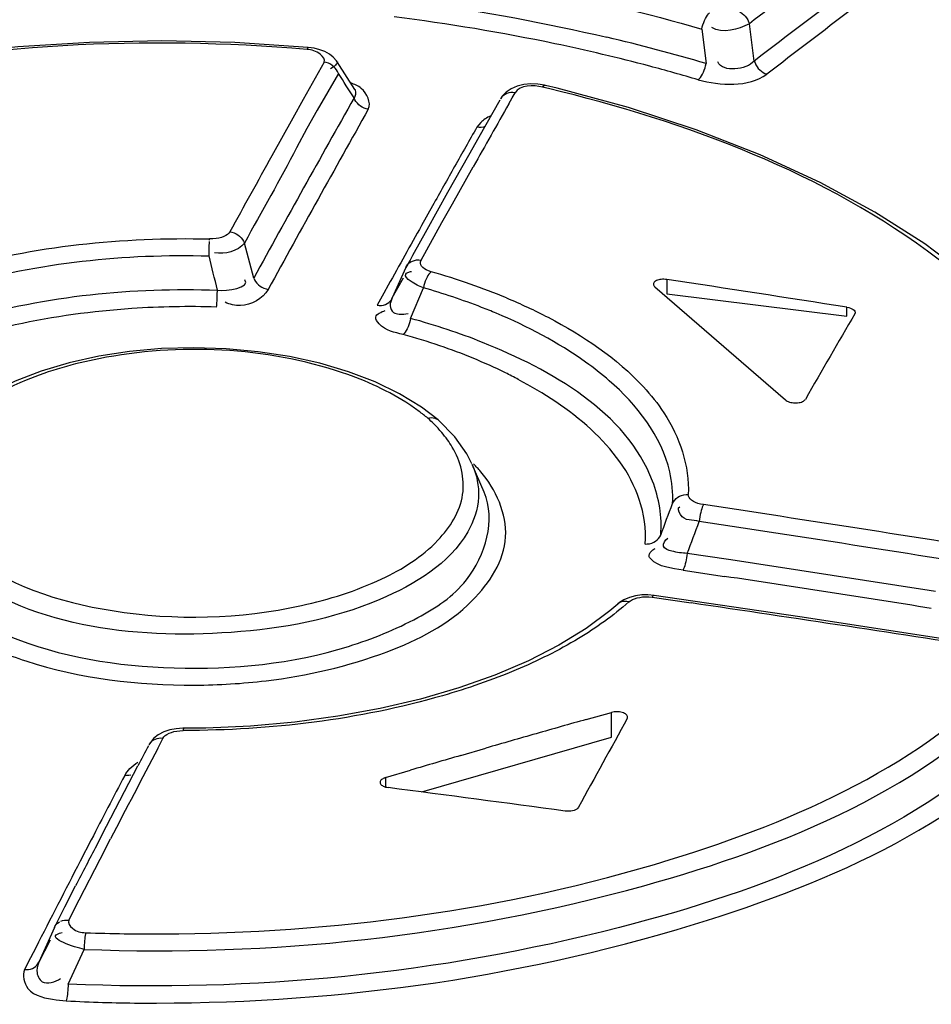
# Model space of a CAD drawing. Header units: inches. Extents: x 0 to 117, y 0 to 83.
# Tile 46 of 59: x 99.8 to 100.131, y 28.963 to 29.321. Entities that reach past the tile are written whole.
import ezdxf

# ---------------------------------------------------------------- set-up
doc = ezdxf.new("R2010")
doc.units = ezdxf.units.IN
doc.header["$LTSCALE"] = 6.4311023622
doc.header["$MEASUREMENT"] = 0
doc.layers.get('0').update_dxf_attribs({"linetype": 'CONTINUOUS'})

msp = doc.modelspace()

# ---------------------------------------------------------------- linework, layer by layer
at = {"color": 7, "linetype": 'CONTINUOUS'}
for p, q in [((100.04796104, 29.3174688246), (100.0495266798, 29.3049976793)), ((100.0670312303, 29.3059088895), (100.0652178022, 29.3194395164)), ((99.9049626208, 29.3108402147), (99.87832777, 29.3125942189)), ((99.9071871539, 29.3105330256), (99.9049602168, 29.3108403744)), ((99.910806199, 29.3055122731), (99.9032025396, 29.2919352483)), ((99.9155383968, 29.3056223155), (99.9155559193, 29.3055951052)), ((99.9219314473, 29.2955401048), (99.9155562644, 29.3055982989)), ((99.9141139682, 29.3037291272), (99.9131236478, 29.3030458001)), ((99.915998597, 29.3014054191), (99.9121652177, 29.2947267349)), ((99.9121652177, 29.2947267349), (99.9083048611, 29.2881090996)), ((99.9954155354, 29.2960101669), (99.9912240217, 29.2970222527)), ((100.0212752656, 29.288967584), (99.9954155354, 29.2960101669)), ((99.9032025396, 29.2919352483), (99.8994003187, 29.2851207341)), ((99.9745764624, 29.2916881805), (99.9670029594, 29.2783040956)), ((99.9778788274, 29.2903707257), (99.979123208, 29.2925618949)), ((99.979123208, 29.2925618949), (99.9801486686, 29.2943662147)), ((99.9083048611, 29.2881090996), (99.9044901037, 29.2813541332)), ((99.8994003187, 29.2851207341), (99.8917951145, 29.2714397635)), ((99.9044901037, 29.2813541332), (99.9007694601, 29.2743341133)), ((99.9676509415, 29.2835420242), (99.9662364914, 29.2818468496)), ((99.9670029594, 29.2783040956), (99.9632160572, 29.2715864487)), ((99.9632160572, 29.2715864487), (99.9556419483, 29.2580999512)), ((99.957375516, 29.2540057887), (99.964967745, 29.2675290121)), ((99.9556419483, 29.2580999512), (99.9518547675, 29.2513311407)), ((99.9501578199, 29.2532959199), (99.9461373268, 29.2461090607)), ((99.9535789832, 29.247218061), (99.957375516, 29.2540057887)), ((99.9518547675, 29.2513311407), (99.9480675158, 29.2445453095)), ((99.9480675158, 29.2445453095), (99.9429197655, 29.2352947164)), ((99.9459851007, 29.2335904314), (99.9535789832, 29.247218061)), ((99.869183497, 29.2408343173), (99.8692023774, 29.2412771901)), ((99.869041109, 29.2367274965), (99.8690903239, 29.238296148)), ((99.8690903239, 29.238296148), (99.8691625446, 29.2402968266)), ((99.8852171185, 29.2270586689), (99.8818546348, 29.2397744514)), ((100.1449172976, 29.2272878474), (100.1288946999, 29.2394503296)), ((99.8689985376, 29.2351125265), (99.869041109, 29.2367274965)), ((99.9429197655, 29.2352947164), (99.9419897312, 29.2336201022)), ((99.940492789, 29.2309225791), (99.9355331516, 29.219827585)), ((99.9419897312, 29.2336201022), (99.940492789, 29.2309225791)), ((99.9355331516, 29.219827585), (99.9395643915, 29.2270939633)), ((99.9340738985, 29.2244308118), (99.9324657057, 29.2215278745)), ((99.942144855, 29.2124072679), (99.9468756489, 29.2235240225)), ((100.0308826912, 29.2238795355), (100.0783504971, 29.1827712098)), ((100.0352451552, 29.2265410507), (100.0352451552, 29.2213780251)), ((99.9324657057, 29.2215278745), (99.9300522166, 29.2171655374)), ((100.0352451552, 29.2213780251), (100.1006638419, 29.2132184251)), ((100.1006638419, 29.2132184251), (100.1006638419, 29.216479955)), ((99.9382027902, 29.185033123), (99.9293248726, 29.1893195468)), ((99.958265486, 29.1694066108), (99.9521791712, 29.1755191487)), ((99.9521791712, 29.1755191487), (99.9522000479, 29.1755011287)), ((99.9626717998, 29.1631728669), (99.958265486, 29.1694066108)), ((99.9644890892, 29.1595948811), (99.9626717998, 29.1631728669)), ((99.9689351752, 29.14925749), (99.9646157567, 29.1593043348)), ((100.0576993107, 29.1247853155), (100.0426629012, 29.1270505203)), ((100.0411377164, 29.1209627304), (100.0561680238, 29.118694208)), ((100.0174232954, 29.1086560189), (100.0145192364, 29.1061582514)), ((100.0174448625, 29.1086752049), (100.0174234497, 29.1086559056)), ((100.0284088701, 29.1120085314), (100.02614384, 29.1119706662)), ((100.0306424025, 29.1118049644), (100.0284088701, 29.1120085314)), ((100.0298901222, 29.111101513), (100.044078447, 29.109026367)), ((100.0836108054, 29.1039568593), (100.0306481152, 29.1118042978)), ((100.0145192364, 29.1061582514), (100.0059191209, 29.0997581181)), ((100.1424900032, 29.0949558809), (100.0836108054, 29.1039568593)), ((100.0059191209, 29.0997581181), (99.996032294, 29.0936923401)), ((99.996032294, 29.0936923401), (99.984960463, 29.0880325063)), ((99.984960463, 29.0880325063), (99.9728149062, 29.0828532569)), ((100.0060081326, 29.0667163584), (100.0151222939, 29.0692780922)), ((100.0151222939, 29.060295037), (100.0151222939, 29.0692780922)), ((99.8503409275, 29.0561666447), (99.8522551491, 29.0598227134)), ((99.9462189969, 29.0404043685), (100.0151394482, 29.060299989)), ((99.9604365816, 29.0536472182), (99.9695509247, 29.0562957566)), ((99.8317481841, 29.0278897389), (99.8431472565, 29.0498291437)), ((99.9330939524, 29.0455976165), (99.9422081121, 29.0482981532)), ((99.9330939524, 29.0455976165), (99.9330939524, 29.0419721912)), ((99.8280675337, 29.0208199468), (99.8317481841, 29.0278897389)), ((99.8262351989, 29.0230369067), (99.8221962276, 29.0152280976)), ((99.8294366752, 29.0159609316), (99.8332391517, 29.0233125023)), ((99.8218324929, 29.0012083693), (99.8294366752, 29.0159609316)), ((99.8166717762, 28.9986835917), (99.8205321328, 29.0062234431)), ((99.8180307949, 28.9938074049), (99.8218324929, 29.0012083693)), ((99.8128383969, 28.9911903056), (99.8166717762, 28.9986835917)), ((99.8128383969, 28.9911903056), (99.8071842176, 28.9785148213)), ((99.8139060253, 28.9887709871), (99.8147230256, 28.9890895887)), ((99.8147230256, 28.9890895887), (99.815713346, 28.9893376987)), ((99.8060431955, 28.9838062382), (99.8041354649, 28.9800749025)), ((99.8112791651, 28.9865295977), (99.8071842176, 28.9785148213)), ((99.8041354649, 28.9800749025), (99.802005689, 28.975904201)), ((99.8177987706, 28.9705658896), (99.8236404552, 28.9831869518)), ((99.813526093, 28.964886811), (99.8171551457, 28.964517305))]:
    msp.add_line(p, q, dxfattribs=at)
for points in [[(100.0479610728, 29.3174688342), (100.0481423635, 29.318271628), (100.048373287, 29.3190840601), (100.0486477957, 29.3198806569), (100.0489527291, 29.3206250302), (100.0492806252, 29.3213090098), (100.0496354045, 29.3219459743), (100.0500128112, 29.3225223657), (100.0503968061, 29.3230087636), (100.0507757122, 29.3233924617)], [(100.0606808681, 29.324226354), (100.061338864, 29.3239703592), (100.0619897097, 29.3236256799), (100.0626156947, 29.3231988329), (100.0631916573, 29.3227088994), (100.0637132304, 29.3221645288), (100.0641903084, 29.3215535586), (100.0646124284, 29.3208791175), (100.064958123, 29.3201677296), (100.0652177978, 29.3194395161)], [(99.87832777, 29.3125942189), (99.8518606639, 29.3132019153), (99.8255439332, 29.3126833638), (99.7995349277, 29.3110372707), (99.7739729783, 29.3082624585), (99.7490194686, 29.3043755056), (99.724829, 29.2994010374), (99.7015274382, 29.2933631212), (99.6792652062, 29.2862969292), (99.658182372, 29.2782474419), (99.6383873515, 29.2692557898), (99.6200143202, 29.2593767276), (99.6031842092, 29.2486706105)], [(99.9046291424, 29.3101203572), (99.9047232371, 29.3104441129), (99.9048139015, 29.310676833), (99.904898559, 29.3108093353), (99.9049602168, 29.3108403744)], [(99.9127166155, 29.3084169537), (99.9110789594, 29.3093180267), (99.909223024, 29.3100268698), (99.9071871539, 29.3105330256)], [(99.9159986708, 29.3014054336), (99.9157038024, 29.3020640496), (99.9153163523, 29.3027025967), (99.9148439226, 29.3033032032), (99.9143076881, 29.3038418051), (99.9137167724, 29.304315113), (99.9130578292, 29.3047318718), (99.9123348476, 29.3050811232), (99.9115770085, 29.3053436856), (99.910806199, 29.305512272)], [(99.9155383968, 29.3056223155), (99.9152549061, 29.3060356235), (99.9141139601, 29.3073219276), (99.9127166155, 29.3084169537)], [(100.0670312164, 29.3059088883), (100.0672788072, 29.3052091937), (100.0676094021, 29.3045182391), (100.0680167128, 29.3038548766), (100.0684826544, 29.3032458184), (100.0689990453, 29.3026955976), (100.0695772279, 29.3021936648), (100.0702140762, 29.3017511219), (100.0708845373, 29.3013906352), (100.0715696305, 29.3011222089)], [(100.0466407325, 29.2990944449), (100.0470529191, 29.2994688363), (100.0474621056, 29.2999484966), (100.0478565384, 29.3005205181), (100.0482178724, 29.3011558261), (100.048544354, 29.3018400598), (100.0488468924, 29.3025848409), (100.0491202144, 29.3033815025), (100.0493488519, 29.3041942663), (100.0495267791, 29.3049977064)], [(99.9912171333, 29.2970238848), (99.990860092, 29.2971050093), (99.9883559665, 29.2974936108), (99.9858347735, 29.2975794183), (99.983295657, 29.2973421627), (99.9808728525, 29.2967563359), (99.978739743, 29.2958500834), (99.9769464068, 29.2946534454), (99.9754903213, 29.2931616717), (99.9747929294, 29.2921208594)], [(99.9912171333, 29.2970238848), (99.9909663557, 29.2970293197), (99.9906891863, 29.2969343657), (99.9903989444, 29.2967397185), (99.9901035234, 29.2964528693)], [(99.926831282, 29.2883865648), (99.9260925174, 29.2885477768), (99.9253590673, 29.2887980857), (99.9246508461, 29.2891334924), (99.923996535, 29.2895385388), (99.9234010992, 29.2900053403), (99.9228531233, 29.2905446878), (99.9223646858, 29.2911547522), (99.9219607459, 29.2918118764), (99.9216526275, 29.2924971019)], [(99.9801486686, 29.2943662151), (99.9793734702, 29.294444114), (99.9785954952, 29.2944237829), (99.9778376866, 29.2943022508), (99.9771337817, 29.2940868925), (99.9764901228, 29.2937849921), (99.9758935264, 29.293387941), (99.9753584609, 29.2928935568), (99.9749148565, 29.2923208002), (99.9747929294, 29.2921208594)], [(100.1288946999, 29.2394503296), (100.1108476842, 29.2509770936), (100.0909020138, 29.2617832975), (100.069197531, 29.2717790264), (100.045923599, 29.2808664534), (100.0212752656, 29.288967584)], [(99.9691483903, 29.2821003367), (99.9686305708, 29.2819318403), (99.9678560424, 29.2817964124), (99.9670494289, 29.281767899), (99.9662364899, 29.2818468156)], [(99.8765818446, 29.2438703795), (99.8762125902, 29.2433586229), (99.8757244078, 29.2428981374), (99.8751172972, 29.242488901), (99.8743829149, 29.242124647), (99.8735296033, 29.2418115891), (99.872582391, 29.241568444), (99.8715496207, 29.2414014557), (99.8704229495, 29.2413043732), (99.8692023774, 29.2412771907)], [(99.8765818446, 29.2438703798), (99.8773297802, 29.2437168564), (99.8780742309, 29.2434726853), (99.8787945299, 29.2431416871), (99.8794608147, 29.2427394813), (99.8800677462, 29.2422741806), (99.8806271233, 29.2417347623), (99.8811263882, 29.2411229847), (99.8815395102, 29.2404630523), (99.8818546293, 29.2397744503)], [(99.9404929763, 29.230922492), (99.9408077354, 29.2315179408), (99.941221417, 29.2320658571), (99.9417254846, 29.2325486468), (99.9422959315, 29.2329461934), (99.9429224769, 29.2332576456)], [(99.9429224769, 29.2332576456), (99.9436201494, 29.2334881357), (99.9443839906, 29.2336264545), (99.9451806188, 29.233660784), (99.9459851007, 29.2335904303)], [(99.9496373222, 29.2293709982), (99.9487027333, 29.2296848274), (99.947890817, 29.2300420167), (99.9472015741, 29.2304425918), (99.9466223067, 29.2308927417), (99.9461657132, 29.2313862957), (99.9458698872, 29.2319047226), (99.9457475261, 29.232441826), (99.9457859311, 29.2330037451), (99.9459851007, 29.2335904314)], [(99.8852171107, 29.2270586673), (99.8855167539, 29.2263981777), (99.8859105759, 29.2257577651), (99.8863907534, 29.2251557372), (99.8869354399, 29.2246166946), (99.8875351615, 29.2241440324), (99.8882035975, 29.2237288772), (99.8889365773, 29.2233824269), (99.8897039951, 29.2231241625), (99.8904832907, 29.222961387)], [(99.9496373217, 29.2293709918), (99.9492567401, 29.2289894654), (99.9488743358, 29.2285124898), (99.9485012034, 29.2279506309), (99.9481536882, 29.2273304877), (99.9478349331, 29.2266626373), (99.947538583, 29.2259312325), (99.9472716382, 29.2251425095), (99.9470486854, 29.2243317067), (99.9468765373, 29.223524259)], [(100.0352459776, 29.2265409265), (100.0347281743, 29.2266001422), (100.0342204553, 29.2266278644), (100.0337228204, 29.2266240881), (100.033227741, 29.2265877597), (100.0327427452, 29.2265199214), (100.0322904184, 29.2264237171), (100.0318717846, 29.226297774), (100.0314858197, 29.2261434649), (100.0311520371, 29.2259680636), (100.0308730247, 29.2257701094), (100.030646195, 29.2255510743), (100.0304832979, 29.2253226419), (100.0303878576, 29.2250849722), (100.0303640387, 29.2249619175)], [(100.0303640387, 29.2249619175), (100.0303563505, 29.2248379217), (100.0303899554, 29.2245927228), (100.0304890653, 29.2243531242), (100.0306532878, 29.2241153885), (100.0308826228, 29.2238795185)], [(99.8717395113, 29.2165118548), (99.8717758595, 29.2169544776), (99.8718138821, 29.2174916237), (99.8718524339, 29.2181097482), (99.8718897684, 29.2187800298), (99.8719254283, 29.2194897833), (99.8719600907, 29.220251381), (99.8719931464, 29.2210563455), (99.872049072, 29.2226699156)], [(99.9300522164, 29.2171655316), (99.9308193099, 29.2170966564), (99.9315871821, 29.217123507), (99.9323335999, 29.2172486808), (99.9330259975, 29.2174647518), (99.933658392, 29.2177647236), (99.9342436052, 29.218157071), (99.9347677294, 29.2186438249), (99.9352019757, 29.2192065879), (99.9355331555, 29.2198275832)], [(100.1006638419, 29.2164799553), (100.1013212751, 29.2163460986), (100.1019284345, 29.21616116), (100.1024663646, 29.2159304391), (100.1029182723, 29.2156608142), (100.103270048, 29.2153605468), (100.1035107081, 29.2150390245), (100.1036327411, 29.2147064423), (100.1036479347, 29.2145404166)], [(99.9421453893, 29.2124074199), (99.941988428, 29.2116355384), (99.9417846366, 29.2108518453), (99.9415383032, 29.2100787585), (99.9412611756, 29.209350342), (99.9409581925, 29.2086735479), (99.9406220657, 29.2080344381), (99.9402552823, 29.207447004), (99.9398739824, 29.2069426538), (99.9394901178, 29.2065368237)], [(100.1036479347, 29.2145404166), (100.1036323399, 29.2143734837), (100.1035095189, 29.2140510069)], [(99.9092010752, 29.1961094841), (99.8982344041, 29.1985457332), (99.8868506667, 29.200312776), (99.8751993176, 29.2013845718), (99.8634365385, 29.2017515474), (99.8517041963, 29.201422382), (99.8401466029, 29.2003943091)], [(99.8401466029, 29.2003943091), (99.8289195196, 29.1986712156), (99.8181584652, 29.1962710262), (99.8079846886, 29.1932297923), (99.7985360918, 29.1895779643), (99.7899368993, 29.1853378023), (99.7823031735, 29.1805576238), (99.7757192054, 29.175282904), (99.7702445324, 29.169523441), (99.7660080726, 29.1633059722), (99.764422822, 29.1601120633)], [(99.9293248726, 29.1893195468), (99.9196205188, 29.1930238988), (99.9092010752, 29.1961094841)], [(99.9522000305, 29.1755011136), (99.946178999, 29.1801554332), (99.9382027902, 29.185033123)], [(100.0783504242, 29.1827711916), (100.0786471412, 29.1825514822), (100.0789836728, 29.1823560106), (100.0793600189, 29.1821847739), (100.0797834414, 29.18203579), (100.0802466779, 29.1819110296), (100.0807279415, 29.1818164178), (100.0812285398, 29.1817532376), (100.0817471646, 29.1817201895), (100.0822581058, 29.1817193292), (100.0827616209, 29.1817525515), (100.0832574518, 29.1818179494), (100.0837191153, 29.1819118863), (100.0841437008, 29.1820354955), (100.0845341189, 29.1821876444), (100.0848726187, 29.1823613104), (100.0851532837, 29.1825541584), (100.0853820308, 29.1827685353), (100.0855588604, 29.1830044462)], [(99.9484174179, 29.176181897), (99.9490769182, 29.1763178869), (99.9497377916, 29.1763656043), (99.9503820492, 29.176319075), (99.9509856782, 29.1761791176), (99.9515393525, 29.1759497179), (99.9520445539, 29.1756284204), (99.9521791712, 29.1755191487)], [(100.0373470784, 29.1451787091), (100.0376778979, 29.1458229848), (100.0381141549, 29.1464278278), (100.0386452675, 29.146974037), (100.0392451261, 29.1474392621), (100.0399007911, 29.1478214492), (100.0406240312, 29.1481275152), (100.041407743, 29.148347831), (100.0422182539, 29.1484697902), (100.0430310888, 29.1484921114)], [(100.0485523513, 29.1447645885), (100.0474986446, 29.1449662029), (100.0465448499, 29.1452239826), (100.045690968, 29.145537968), (100.0449234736, 29.1459123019), (100.0442558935, 29.1463428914), (100.0437288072, 29.1468174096), (100.0433557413, 29.1473317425), (100.0431231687, 29.1478899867), (100.0430310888, 29.1484921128)], [(100.0485523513, 29.144764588), (100.0483455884, 29.1443477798), (100.048136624, 29.1438359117), (100.0479314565, 29.1432405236), (100.0477390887, 29.1425895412), (100.047561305, 29.141893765), (100.0473944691, 29.1411368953), (100.0472423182, 29.1403257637), (100.0471130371, 29.1394966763), (100.0470105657, 29.1386754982)], [(100.0273475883, 29.1304449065), (100.0281596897, 29.130458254), (100.0289692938, 29.1305718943), (100.0297519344, 29.1307846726), (100.0304740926, 29.1310843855), (100.0311286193, 29.131461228), (100.0317271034, 29.1319213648), (100.0322567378, 29.1324625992), (100.0326917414, 29.1330630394), (100.0330217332, 29.1337036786)], [(100.042662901, 29.1270505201), (100.042567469, 29.1262671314), (100.0424463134, 29.1254680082), (100.0423020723, 29.1246757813), (100.0421416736, 29.1239252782), (100.0419678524, 29.1232238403), (100.0417762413, 29.1225570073), (100.0415682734, 29.1219388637), (100.0413532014, 29.1214019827), (100.0411377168, 29.1209627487)], [(100.02614384, 29.1119706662), (100.0238500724, 29.1116640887), (100.0216357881, 29.1110705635), (100.0196832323, 29.1102236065), (100.0180258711, 29.109159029), (100.0174448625, 29.1086752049)], [(100.0214655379, 29.1094124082), (100.0207723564, 29.1095599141), (100.0200792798, 29.1096130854), (100.0194061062, 29.1095671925), (100.0187817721, 29.109426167), (100.018211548, 29.1091962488), (100.0176839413, 29.1088705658), (100.0174448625, 29.1086752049)], [(100.0214655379, 29.1094124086), (100.0220677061, 29.109867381), (100.02276138, 29.1102596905), (100.0235465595, 29.1105893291), (100.024433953, 29.1108618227), (100.0254128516, 29.1110716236), (100.0264511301, 29.111202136), (100.0275380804, 29.1112478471), (100.028684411, 29.1112143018), (100.0298901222, 29.111101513)], [(100.0306424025, 29.1118049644), (100.0304962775, 29.1117868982), (100.0303026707, 29.1116651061), (100.0300986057, 29.1114342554), (100.0298901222, 29.1111015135)], [(99.9728149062, 29.0828532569), (99.9597076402, 29.0782077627), (99.9457552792, 29.0741369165), (99.9310845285, 29.0706800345), (99.9158239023, 29.067874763), (99.9001113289, 29.0657470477), (99.8840853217, 29.0643139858)], [(100.0210166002, 29.0674178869), (100.0210263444, 29.0675441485), (100.0209963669, 29.0677936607), (100.0208978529, 29.0680430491), (100.0207333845, 29.0682884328), (100.0205107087, 29.0685181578), (100.0202269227, 29.068731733), (100.0198849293, 29.0689296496), (100.0195011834, 29.069101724), (100.0190726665, 29.0692466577), (100.018602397, 29.0693657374), (100.0181158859, 29.0694526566), (100.0176136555, 29.0695055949), (100.0170951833, 29.0695263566), (100.0165844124, 29.0695140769), (100.0160893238, 29.0694684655), (100.0156019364, 29.0693898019), (100.0151222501, 29.06927808)], [(100.0208884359, 29.0670330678), (100.0209903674, 29.0672906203), (100.0210166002, 29.0674178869)], [(99.8597171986, 29.0635114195), (99.8594472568, 29.0635100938), (99.8570924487, 29.0633513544), (99.8547470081, 29.0629088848), (99.8525176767, 29.0621590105), (99.8505720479, 29.0611419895), (99.8489621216, 29.0598891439), (99.8476792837, 29.0584020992), (99.8471244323, 29.057487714)], [(99.8522551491, 29.0598227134), (99.852624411, 29.0603615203), (99.8531125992, 29.0608504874), (99.8537197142, 29.0612895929), (99.8544540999, 29.0616854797), (99.8553074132, 29.0620314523), (99.8562546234, 29.0623074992), (99.8572873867, 29.0625069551), (99.858414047, 29.0626364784), (99.8596346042, 29.0626960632)], [(99.8597171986, 29.0635114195), (99.859697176, 29.0634698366), (99.8596744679, 29.0633169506), (99.8596535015, 29.0630556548), (99.8596346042, 29.0626960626)], [(99.8840853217, 29.0643139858), (99.8678868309, 29.0635953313), (99.8597186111, 29.0635117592)], [(99.8522551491, 29.0598227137), (99.8515072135, 29.0598701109), (99.8507627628, 29.0598273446), (99.8500424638, 29.0596926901), (99.849376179, 29.0594735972), (99.8487692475, 29.0591766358), (99.8482098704, 29.0587940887), (99.8477106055, 29.0583243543), (99.8472974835, 29.057784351), (99.8471244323, 29.057487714)], [(99.8406333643, 29.0465004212), (99.8399003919, 29.0463543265), (99.8391329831, 29.0463041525), (99.8383536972, 29.0463510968)], [(99.9330939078, 29.0455976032), (99.9326569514, 29.0454452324), (99.9322727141, 29.0452731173), (99.9319411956, 29.0450812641), (99.9316587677, 29.0448659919), (99.9314290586, 29.0446309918), (99.9312629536, 29.0443873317), (99.9311631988, 29.0441343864), (99.9311370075, 29.0440038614)], [(99.9311370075, 29.0440038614), (99.9311270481, 29.0438727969), (99.9311571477, 29.0436155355), (99.9312574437, 29.0433625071), (99.9314239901, 29.0431138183), (99.9316475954, 29.0428827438), (99.9319304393, 29.0426707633), (99.9322703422, 29.0424763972), (99.932651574, 29.0423084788), (99.9330688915, 29.0421699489), (99.9335275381, 29.0420578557), (99.9340275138, 29.0419721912)], [(100.0031527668, 29.0347914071), (100.0029149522, 29.0344699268), (100.0025690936, 29.0341739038), (100.0021256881, 29.0339123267), (100.0015981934, 29.0336931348), (100.0010026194, 29.0335229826), (100.0003570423, 29.0334070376), (99.9996810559, 29.0333488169), (99.9989951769, 29.0333500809), (99.9983202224, 29.0334107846)], [(99.8128383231, 28.9911903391), (99.8131331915, 28.9917517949), (99.8135206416, 28.9922693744), (99.8139930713, 28.9927277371), (99.8145293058, 28.9931091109), (99.8146763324, 28.9931846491)], [(99.8151202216, 28.993412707), (99.8157791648, 28.993643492), (99.8165021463, 28.993791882), (99.8172599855, 28.9938469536), (99.818030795, 28.9938074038)], [(99.8242078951, 28.9892462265), (99.8241137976, 28.9888066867), (99.8240231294, 28.9882798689), (99.823938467, 28.9876773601), (99.8238632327, 28.9870256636), (99.8237978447, 28.9863346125), (99.823741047, 28.9855889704), (99.8236943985, 28.9847952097), (99.8236605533, 28.9839867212), (99.8236404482, 28.9831869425)], [(99.8020056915, 28.9759041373), (99.8027444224, 28.9758651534), (99.8034778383, 28.9759137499), (99.8041860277, 28.9760513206), (99.8048403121, 28.9762704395), (99.8054357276, 28.9765648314), (99.8059836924, 28.9769420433), (99.8064721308, 28.9774035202), (99.8068760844, 28.9779329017), (99.8071842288, 28.9785148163)], [(99.8177987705, 28.9705658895), (99.8177761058, 28.9698000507), (99.8177389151, 28.9690188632), (99.8176877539, 28.968243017), (99.8176250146, 28.9675045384), (99.8175519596, 28.9668101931), (99.8174668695, 28.9661462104), (99.8173699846, 28.9655250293), (99.8172650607, 28.964976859), (99.8171551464, 28.964517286)]]:
    msp.add_lwpolyline(points, dxfattribs=at)
for centre, radius, start, end in [((102.611698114, 26.0183958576), 4.1691067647, 126.650643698, 127.6471953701), ((102.5974471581, 26.0208773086), 4.1400560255, 126.5259728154, 127.5972465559), ((102.6028472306, 26.0085249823), 4.1596999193, 126.759784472, 127.5616794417), ((99.8476755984, 28.611392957), 0.716037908, 78.160405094, 82.8933626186), ((99.8624395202, 28.6712751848), 0.660759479, 73.5526611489, 76.7892866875), ((99.8550065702, 28.6470954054), 0.6795909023, 75.1632011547, 78.1477462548), ((99.8622586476, 28.6747459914), 0.6510051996, 73.5471180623, 75.1570310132), ((97.5154160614, 27.7715243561), 2.8466353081, 32.2968207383, 32.509189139), ((99.8585302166, 28.7484610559), 0.5635659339, 76.2732049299, 76.4988025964), ((106.3740120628, 25.657019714), 7.406054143, 150.6016195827, 151.1810600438), ((106.3921173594, 25.6536878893), 7.4169372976, 150.6558785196, 151.2340509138), ((106.1958697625, 25.7606349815), 7.1499962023, 150.4179397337, 150.6281965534), ((106.2094781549, 25.7471317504), 7.1744182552, 150.482908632, 150.6134731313), ((106.5416848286, 25.5839317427), 7.6038640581, 150.990681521, 151.2279489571), ((106.2388962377, 25.7305760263), 7.2081749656, 150.6135520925, 150.7440554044), ((106.3903148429, 25.6458823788), 7.3816702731, 150.8088244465, 151.0013873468), ((95.0605953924, 28.0495037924), 4.9524140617, 13.7029233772, 13.8511249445), ((99.8738024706, 28.9661252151), 0.2739512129, 70.8094437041, 73.9295666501), ((99.8791221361, 28.9872768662), 0.2457694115, 68.8034526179, 73.998113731), ((99.8852656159, 28.9989107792), 0.2392194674, 67.4446995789, 70.821220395), ((99.8888056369, 29.0129386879), 0.2183426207, 67.2397382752, 68.7378143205), ((99.875617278, 28.9677873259), 0.2535050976, 71.6262798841, 74.7856463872), ((99.8801684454, 28.9888577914), 0.2256174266, 71.2186778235, 74.7559890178), ((99.8842029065, 28.9934877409), 0.2264085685, 68.1883732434, 71.6381268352), ((99.9029740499, 29.0440710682), 0.1658098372, 61.8094240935, 63.6310837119), ((99.9101029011, 29.1334663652), 0.0573813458, 44.9336468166, 48.108869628), ((99.9152416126, 29.1385546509), 0.0501497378, 40.2565902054, 44.9648159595), ((99.9269682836, 29.1217469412), 0.0536716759, 40.6741750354, 44.8267582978), ((97.6130292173, 30.0522474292), 2.5884502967, 339.2150039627, 339.4864464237), ((98.2011539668, 16.9489714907), 12.3349199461, 80.7873321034, 81.3864141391), ((97.7043740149, 30.0081787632), 2.4987960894, 339.352282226, 339.6368671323), ((98.1959093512, 16.9406769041), 12.3376555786, 80.772267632, 81.3709462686), ((98.2201675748, 16.978627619), 12.284366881, 81.0424531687, 81.397241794), ((98.2144845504, 16.9674041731), 12.2900629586, 81.0272418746, 81.3816833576), ((98.2571712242, 16.9412753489), 12.2982601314, 81.1107661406, 81.6454892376), ((99.8443578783, 29.2183885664), 0.1369733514, 247.586286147, 252.1965962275), ((99.8628506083, 29.3053276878), 0.2261465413, 270.2630978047, 276.8214080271), ((101.4658379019, 23.890467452), 5.3781647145, 105.7497600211, 105.9516312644), ((101.47034822, 23.8746878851), 5.3945762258, 105.9516313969, 106.1530940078), ((107.5234237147, 25.0411699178), 8.660046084, 152.3788573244, 152.6239094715), ((102.8428980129, 27.4916238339), 3.3803118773, 152.4099224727, 152.5506082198), ((101.477229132, 23.8510087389), 5.4192348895, 106.2536715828, 106.4545216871), ((107.5117308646, 25.0429949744), 8.6549163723, 152.4480394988, 152.6219850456), ((102.3949260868, 27.686131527), 2.8931221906, 152.5269393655, 152.6870905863), ((107.7115148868, 24.9397040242), 8.8798223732, 152.6796851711, 152.9076511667), ((102.5761585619, 27.5935270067), 3.0966414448, 152.7033372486, 152.8576500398), ((99.8484250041, 29.6790113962), 0.6901901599, 267.9892164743, 270.3134991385), ((99.8467117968, 29.4886244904), 0.524939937, 266.7722642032, 269.6555343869)]:
    msp.add_arc(centre, radius, start, end, dxfattribs=at)
for centre, major_axis, ratio, start_param, end_param in [((99.7306354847, 24.4806709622), (7.3952869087, -1.5416994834), 0.625711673, 7.9340559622, 7.9428366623), ((100.0019600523, 24.245696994), (1.351619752, 6.075872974), 0.2529004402, 0.6717995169, 0.6805802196), ((100.0023109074, 24.2453931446), (1.3545395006, 6.0731105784), 0.2536828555, 0.712149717, 0.7207953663), ((100.0028371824, 24.244937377), (7.505807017, -1.6698865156), 0.6134372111, 1.707031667, 1.715518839)]:
    msp.add_ellipse(centre, major_axis=major_axis, ratio=ratio, start_param=start_param, end_param=end_param, dxfattribs=at)
for points, knots in [([(99.8825169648, 29.3450550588), (99.8968505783, 29.3443032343), (99.9526498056, 29.3397728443), (100.0080058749, 29.3291395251), (100.04796104, 29.3174688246)], [0, 0, 0, 0, 0.2564096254, 1, 1, 1, 1]), ([(99.9046291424, 29.3101203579), (99.8456962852, 29.3151041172), (99.7362653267, 29.3100513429), (99.6308215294, 29.269535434), (99.5925784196, 29.2383841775)], [0, 0, 0, 0, 0.5452594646, 1, 1, 1, 1]), ([(99.910806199, 29.3055122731), (99.9113182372, 29.306422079), (99.9088602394, 29.3094031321), (99.9063354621, 29.3099716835), (99.9046291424, 29.3101203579)], [0, 0, 0, 0, 0.378701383, 1, 1, 1, 1]), ([(99.915632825, 29.3055980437), (99.915543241, 29.305273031), (99.9151031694, 29.304558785), (99.9144900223, 29.3040196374), (99.9141139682, 29.3037291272)], [0, 0, 0, 0, 0.415019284, 1, 1, 1, 1]), ([(99.926831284, 29.2883866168), (99.9279540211, 29.2908061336), (99.9256229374, 29.2960066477), (99.9218110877, 29.2974327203), (99.9204696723, 29.2979346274)], [0, 0, 0, 0, 0.6506360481, 1, 1, 1, 1]), ([(99.9216526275, 29.2924971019), (99.9219962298, 29.2928731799), (99.9224537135, 29.2939332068), (99.922288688, 29.2950561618), (99.9220786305, 29.2955874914)], [0, 0, 0, 0, 0.4713456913, 1, 1, 1, 1]), ([(100.1630630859, 29.206614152), (100.1544682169, 29.2168343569), (100.1057758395, 29.2605414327), (100.0422893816, 29.2837098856), (99.992260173, 29.2959305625)], [0, 0, 0, 0, 0.2059058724, 1, 1, 1, 1]), ([(99.9713255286, 29.2860052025), (99.9706123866, 29.2856781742), (99.969310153, 29.2849591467), (99.9681497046, 29.2840266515), (99.9676509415, 29.2835420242)], [0, 0, 0, 0, 0.5301072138, 1, 1, 1, 1]), ([(99.7483566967, 29.2204804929), (99.7570354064, 29.2242446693), (99.7958768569, 29.2378378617), (99.8376157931, 29.2420164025), (99.8692023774, 29.2412771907)], [0, 0, 0, 0, 0.2304187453, 1, 1, 1, 1]), ([(99.7518120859, 29.2149369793), (99.7602196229, 29.2185940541), (99.7978727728, 29.2318022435), (99.8383645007, 29.2359550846), (99.8689984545, 29.2351112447)], [0, 0, 0, 0, 0.2302823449, 1, 1, 1, 1]), ([(99.9468765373, 29.223524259), (99.9452108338, 29.224214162), (99.9431755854, 29.2249600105), (99.9398654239, 29.2277177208), (99.9404448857, 29.2285366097)], [0, 0, 0, 0, 0.6425024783, 1, 1, 1, 1]), ([(99.9404448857, 29.2285366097), (99.9406165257, 29.2287791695), (99.9413251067, 29.2292017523), (99.9420806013, 29.2293825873), (99.9425559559, 29.2294740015)], [0, 0, 0, 0, 0.3803657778, 1, 1, 1, 1]), ([(99.7146064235, 29.1772222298), (99.7321642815, 29.194611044), (99.7854853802, 29.2182660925), (99.8411974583, 29.2237374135), (99.8720490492, 29.2226697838)], [0, 0, 0, 0, 0.4445970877, 1, 1, 1, 1]), ([(99.8904832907, 29.2229613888), (99.8885364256, 29.219597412), (99.8823375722, 29.2160304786), (99.87657089, 29.2175153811), (99.8748174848, 29.2182617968)], [0, 0, 0, 0, 0.6710051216, 1, 1, 1, 1]), ([(99.9355331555, 29.2198275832), (99.9350739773, 29.2189759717), (99.9343823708, 29.2171513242), (99.9352061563, 29.215093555), (99.9359577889, 29.2145883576)], [0, 0, 0, 0, 0.5165176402, 1, 1, 1, 1]), ([(99.9770242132, 29.2198322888), (99.98215978, 29.2176946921), (100.0001386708, 29.2093910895), (100.0170484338, 29.1980097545), (100.0267498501, 29.1875327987)], [0, 0, 0, 0, 0.2803559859, 1, 1, 1, 1]), ([(99.8717398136, 29.2165118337), (99.8614969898, 29.2168704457), (99.8228915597, 29.2161384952), (99.7840305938, 29.2082988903), (99.7579666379, 29.1970520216)], [0, 0, 0, 0, 0.2652726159, 1, 1, 1, 1]), ([(99.9394901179, 29.2065368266), (99.9364169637, 29.2073982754), (99.9322314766, 29.2078823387), (99.9284787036, 29.2135403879), (99.9316506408, 29.214796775), (99.9329578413, 29.2152644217)], [0, 0, 0, 0, 0.5815324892, 0.7470366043, 1, 1, 1, 1]), ([(99.9359577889, 29.2145883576), (99.9365511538, 29.2141895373), (99.9384206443, 29.2137469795), (99.9402466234, 29.213996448), (99.941339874, 29.2142161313)], [0, 0, 0, 0, 0.3906681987, 1, 1, 1, 1]), ([(100.0143253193, 29.1897864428), (100.0115883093, 29.1921669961), (99.9989871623, 29.2020171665), (99.9846602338, 29.209501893), (99.9732771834, 29.2142793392)], [0, 0, 0, 0, 0.2271064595, 1, 1, 1, 1]), ([(99.91749688, 29.1926419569), (99.8894839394, 29.2020726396), (99.8484588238, 29.2039296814), (99.8110171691, 29.1934943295), (99.8025466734, 29.1899439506)], [0, 0, 0, 0, 0.7629340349, 1, 1, 1, 1]), ([(100.0330196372, 29.1337043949), (100.0336326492, 29.1402846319), (100.0275091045, 29.1744456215), (99.9929799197, 29.193802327), (99.9683264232, 29.2036878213)], [0, 0, 0, 0, 0.1992362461, 1, 1, 1, 1]), ([(99.8025466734, 29.1899439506), (99.7906260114, 29.1849474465), (99.7682193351, 29.1735675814), (99.7667388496, 29.1463868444), (99.7715036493, 29.1382975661)], [0, 0, 0, 0, 0.5792600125, 1, 1, 1, 1]), ([(100.0273475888, 29.1304449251), (100.027809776, 29.1358544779), (100.0237671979, 29.1625602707), (99.9994922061, 29.1804600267), (99.9813035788, 29.1902127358)], [0, 0, 0, 0, 0.2082761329, 1, 1, 1, 1]), ([(100.0373465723, 29.145178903), (100.0375519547, 29.149026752), (100.035965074, 29.1663228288), (100.02431999, 29.1810934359), (100.0143253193, 29.1897864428)], [0, 0, 0, 0, 0.2253469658, 1, 1, 1, 1]), ([(100.0267498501, 29.1875327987), (100.0294731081, 29.1845918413), (100.0385058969, 29.1735376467), (100.0435032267, 29.1587811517), (100.0430310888, 29.1484921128)], [0, 0, 0, 0, 0.2801337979, 1, 1, 1, 1]), ([(99.9484174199, 29.1761818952), (99.9473986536, 29.1770290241), (99.945266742, 29.1786978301), (99.9430477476, 29.1802485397), (99.941896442, 29.1810108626)], [0, 0, 0, 0, 0.489678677, 1, 1, 1, 1]), ([(99.9573328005, 29.1656561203), (99.9567845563, 29.1665736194), (99.9555796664, 29.1683951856), (99.9542315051, 29.1701124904), (99.9535137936, 29.1709620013)], [0, 0, 0, 0, 0.4900763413, 1, 1, 1, 1]), ([(99.7804195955, 29.1276851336), (99.7951695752, 29.115436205), (99.8375334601, 29.1020498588), (99.8905025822, 29.1034496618), (99.9303919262, 29.1158645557), (99.9517204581, 29.1290439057), (99.9636339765, 29.1474798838), (99.9603451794, 29.1606148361), (99.9573328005, 29.1656561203)], [0, 0, 0, 0, 0.263481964, 0.5787218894, 0.7193115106, 0.8326305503, 0.9192942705, 1, 1, 1, 1]), ([(99.8897111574, 29.080781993), (99.9046710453, 29.0825775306), (99.931338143, 29.0887193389), (99.963693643, 29.1050382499), (99.9812899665, 29.1322650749), (99.973177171, 29.1503148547), (99.967674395, 29.1567278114)], [0, 0, 0, 0, 0.3405244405, 0.6121131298, 0.8090220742, 1, 1, 1, 1]), ([(99.7960039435, 29.0971039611), (99.8149513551, 29.0893440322), (99.8570852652, 29.082646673), (99.9085059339, 29.0878761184), (99.9437259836, 29.1022478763), (99.9668128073, 29.117292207), (99.973229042, 29.1393096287), (99.968931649, 29.1492583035)], [0, 0, 0, 0, 0.2962598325, 0.6039450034, 0.735715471, 0.8431927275, 1, 1, 1, 1]), ([(100.0470105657, 29.1386754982), (100.0446617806, 29.1392933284), (100.0406760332, 29.13833065), (100.0390897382, 29.1436517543), (100.0399699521, 29.1439881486)], [0, 0, 0, 0, 0.7204664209, 1, 1, 1, 1]), ([(99.962957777, 29.1348700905), (99.9562319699, 29.1232591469), (99.9265195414, 29.1053189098), (99.8624291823, 29.0934953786), (99.8020417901, 29.1002971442), (99.775703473, 29.1229593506)], [0, 0, 0, 0, 0.2014143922, 0.4784477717, 1, 1, 1, 1]), ([(100.0370827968, 29.1278513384), (100.0359345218, 29.1281819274), (100.0327123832, 29.1291383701), (100.0346933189, 29.1319567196), (100.0356021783, 29.1326031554)], [0, 0, 0, 0, 0.5172302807, 1, 1, 1, 1]), ([(100.0294014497, 29.1250153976), (100.0291097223, 29.1253268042), (100.028594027, 29.1261382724), (100.0289623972, 29.1270472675), (100.0292246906, 29.1273951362)], [0, 0, 0, 0, 0.4948019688, 1, 1, 1, 1]), ([(100.0292246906, 29.1273951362), (100.0294306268, 29.1276682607), (100.0300135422, 29.128219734), (100.0306812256, 29.1286511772), (100.0310718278, 29.1288763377)], [0, 0, 0, 0, 0.4313990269, 1, 1, 1, 1]), ([(100.0426629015, 29.1270505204), (100.0417277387, 29.1270739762), (100.0398488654, 29.127234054), (100.0379928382, 29.127589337), (100.0370827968, 29.1278513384)], [0, 0, 0, 0, 0.4969324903, 1, 1, 1, 1]), ([(99.8522014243, 28.9888315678), (99.9142673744, 28.9891647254), (100.0230402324, 29.003323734), (100.1284535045, 29.0504720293), (100.1608552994, 29.0851856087)], [0, 0, 0, 0, 0.5665476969, 1, 1, 1, 1]), ([(99.9804794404, 29.0846927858), (99.9717764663, 29.0810328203), (99.9328409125, 29.067651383), (99.8912869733, 29.0627476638), (99.8596346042, 29.0626960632)], [0, 0, 0, 0, 0.2297494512, 1, 1, 1, 1]), ([(99.8236404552, 28.9831869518), (99.8917845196, 28.9806138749), (100.011717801, 28.9930726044), (100.1300599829, 29.0418888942), (100.1655738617, 29.0804305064)], [0, 0, 0, 0, 0.5654375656, 1, 1, 1, 1]), ([(99.8435558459, 28.9636940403), (99.9114623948, 28.9632353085), (100.0293043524, 28.9784863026), (100.14541113, 29.0297355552), (100.1784845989, 29.0688343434)], [0, 0, 0, 0, 0.5700855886, 1, 1, 1, 1]), ([(100.1612934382, 29.0606227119), (100.122320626, 29.0246226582), (100.0048324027, 28.9792520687), (99.8848512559, 28.9676430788), (99.8177987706, 28.9705658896)], [0, 0, 0, 0, 0.4414975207, 1, 1, 1, 1]), ([(99.8383536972, 29.0463510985), (99.8388672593, 29.0472632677), (99.8402767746, 29.0491109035), (99.8421028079, 29.0505674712), (99.8431916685, 29.0511872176)], [0, 0, 0, 0, 0.4551951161, 1, 1, 1, 1]), ([(99.8180307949, 28.9938074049), (99.817538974, 28.992851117), (99.8198595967, 28.9898267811), (99.8225131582, 28.9893105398), (99.8242078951, 28.9892462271)], [0, 0, 0, 0, 0.3880296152, 1, 1, 1, 1]), ([(99.8071842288, 28.9785148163), (99.8069491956, 28.9780418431), (99.8066003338, 28.9770042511), (99.806479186, 28.9759184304), (99.806481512, 28.9753634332)], [0, 0, 0, 0, 0.4876054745, 1, 1, 1, 1]), ([(99.802005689, 28.975904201), (99.8011084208, 28.9737532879), (99.8028120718, 28.9663960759), (99.8098643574, 28.9654177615), (99.813526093, 28.964886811)], [0, 0, 0, 0, 0.386456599, 1, 1, 1, 1]), ([(99.806481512, 28.9753634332), (99.8064876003, 28.9739107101), (99.808378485, 28.9695317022), (99.8130918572, 28.9715045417), (99.8150608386, 28.9725955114)], [0, 0, 0, 0, 0.3922328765, 1, 1, 1, 1])]:
    msp.add_open_spline(points, degree=3, knots=knots, dxfattribs=at)
for points in [[(99.8784384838, 29.3330799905), (99.923817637, 29.3310601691), (99.9692267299, 29.3249459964), (100.0134448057, 29.3145484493)], [(100.0652177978, 29.3194395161), (100.0611659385, 29.3173000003), (100.0554686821, 29.315723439), (100.0515390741, 29.3180799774)], [(100.0670312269, 29.3059088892), (100.0640202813, 29.3026535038), (100.0557106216, 29.3016095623), (100.0537323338, 29.305578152)], [(100.0466407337, 29.2990944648), (100.0546850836, 29.2969046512), (100.0647814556, 29.2962820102), (100.0715696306, 29.3011222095)], [(99.9901035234, 29.2964528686), (99.9868045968, 29.2972351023), (99.9818216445, 29.2973151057), (99.9801486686, 29.2943662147)], [(99.9007694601, 29.2743341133), (99.894727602, 29.2626740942), (99.8881651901, 29.2512912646), (99.8818546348, 29.2397744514)], [(99.8818546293, 29.2397744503), (99.8795225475, 29.2367750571), (99.8747509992, 29.2355281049), (99.8710187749, 29.2362390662)], [(99.872049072, 29.2226699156), (99.8755656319, 29.2222230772), (99.8841164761, 29.2236148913), (99.881988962, 29.2264502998)], [(99.9766183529, 29.1926288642), (99.9689253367, 29.1964440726), (99.9609364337, 29.1996943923), (99.9528075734, 29.2024620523)], [(99.941896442, 29.1810108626), (99.9343840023, 29.1859851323), (99.926035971, 29.1897672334), (99.91749688, 29.1926419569)], [(99.9646027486, 29.1593079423), (99.9662052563, 29.1556055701), (99.9670542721, 29.1514431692), (99.9668439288, 29.1474143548)], [(99.9668439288, 29.1474143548), (99.9666156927, 29.1430428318), (99.9651519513, 29.1386579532), (99.962957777, 29.1348700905)], [(100.0411377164, 29.1209627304), (100.037052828, 29.1216283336), (100.0322310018, 29.1219949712), (100.0294014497, 29.1250153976)], [(100.0214655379, 29.1094124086), (100.015814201, 29.1044129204), (100.0096094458, 29.1000104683), (100.0031498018, 29.0961110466)], [(100.0031498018, 29.0961110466), (99.9959061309, 29.0917383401), (99.9882789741, 29.0879728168), (99.9804794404, 29.0846927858)], [(99.8024780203, 29.0879747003), (99.8221589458, 29.0816277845), (99.8432102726, 29.0790823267), (99.8638890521, 29.0791835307)], [(99.8236404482, 28.9831869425), (99.8199804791, 28.9839602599), (99.8105731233, 28.9870724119), (99.8139060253, 28.9887709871)]]:
    msp.add_open_spline(points, degree=3, dxfattribs=at)

doc.saveas('drawing.dxf')
